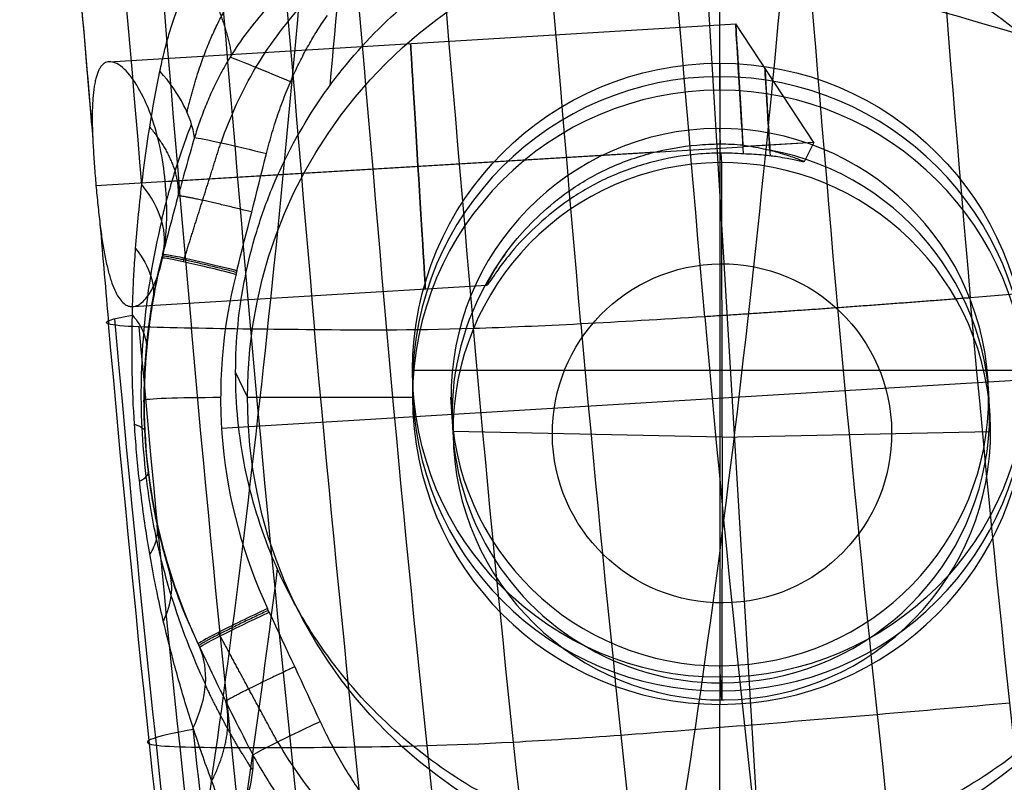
# Model space of a CAD drawing. Header units: millimetres. Extents: x -224 to 224, y -267 to 247.
# Tile 249 of 256: x 153 to 166, y -168 to -158. Entities that reach past the tile are written whole.
import ezdxf

# ---------------------------------------------------------------- set-up
doc = ezdxf.new("R2010")
doc.units = ezdxf.units.MM
doc.layers.add('08-01-2026-telaio-080126', color=7, linetype='Continuous')
doc.layers.add('15_12_2025_Kartell_BO_Chair-SEDUTA-RM', color=7, linetype='Continuous')

msp = doc.modelspace()

# ---------------------------------------------------------------- linework, layer by layer
at = {"layer": '08-01-2026-telaio-080126', "color": 95, "true_color": 0x42aa42}
for p, q in [((162.573, -170.413, 443.306), (161.684, -155.636, 442.757)), ((154.014, -158.661, 435.907), (162.173, -158.17, 435.907)), ((163.192, -159.712, 435.907), (162.173, -158.17, 435.907)), ((161.977, -159.732, 437.506), (161.965, -159.532, 442.902)), ((163.192, -159.712, 435.907), (162.269, -159.767, 434.307)), ((163.192, -159.712, 435.907), (162.368, -159.761, 437.335)), ((163.192, -159.712, 435.907), (163.066, -159.964, 435.907)), ((153.843, -160.274, 437.507), (161.131, -159.836, 437.507)), ((154.745, -160.22, 434.307), (162.269, -159.767, 434.307)), ((161.992, -159.976, 430.91), (161.984, -159.85, 434.308)), ((161.996, -163.549, 429.02), (161.992, -159.976, 430.91)), ((154.323, -161.848, 435.907), (158.933, -161.571, 435.907)), ((155.477, -163.431, 443.032), (169.113, -162.61, 443.032)), ((154.47, -163.116, 440.703), (154.467, -163.067, 442.015)), ((158.492, -163.474, 431.032), (158.465, -163.03, 443.024)), ((165.492, -163.473, 431.048), (165.465, -163.029, 443.039)), ((161.996, -163.549, 429.02), (158.492, -163.474, 431.032)), ((161.996, -163.549, 429.02), (161.992, -166.971, 431.169)), ((161.996, -163.549, 429.02), (165.492, -163.473, 431.048)), ((161.992, -166.971, 431.169), (161.965, -166.527, 443.161))]:
    msp.add_line(p, q, dxfattribs=at)
at = {"layer": '08-01-2026-telaio-080126', "color": 95, "true_color": 0x42aa42, "extrusion": (0.998193, 0.060088, 0)}
msp.add_circle((-169.229, 435.907, 148.135), 1.6, dxfattribs=at)
at = {"layer": '08-01-2026-telaio-080126', "color": 95, "true_color": 0x42aa42, "extrusion": (0.002229, -0.037023, -0.999312)}
for centre in [(151.876, 188.78, -436.33), (151.876, 188.78, -424.33)]:
    msp.add_circle(centre, 3.5, dxfattribs=at)
at = {"layer": '08-01-2026-telaio-080126', "color": 95, "true_color": 0x42aa42, "extrusion": (-0.002229, 0.037023, 0.999312)}
msp.add_circle((-151.876, 188.78, 423.584), 2.209, dxfattribs=at)
at = {"layer": '08-01-2026-telaio-080126', "color": 95, "true_color": 0x42aa42, "extrusion": (0.998193, 0.060088, -9.30611e-14)}
msp.add_arc((-169.229, 435.907, 152.376), 1.6, 0, 89.16, dxfattribs=at)
at = {"layer": '08-01-2026-telaio-080126', "color": 95, "true_color": 0x42aa42, "extrusion": (0.998193, 0.060088, -9.66299e-14)}
msp.add_arc((-169.229, 435.907, 152.376), 1.6, 266.5888, 0, dxfattribs=at)
at = {"layer": '08-01-2026-telaio-080126', "color": 95, "true_color": 0x42aa42, "extrusion": (0.334284, 0.805388, 0.489494)}
msp.add_arc((-201.591, 429.44, 139.702), 3, 195.9078, 224.5446, dxfattribs=at)
at = {"layer": '08-01-2026-telaio-080126', "color": 95, "true_color": 0x42aa42, "extrusion": (-0.998193, -0.060088, 0)}
for start, end in [(180, 278.0665), (86.1831, 180)]:
    msp.add_arc((169.229, 435.907, -152.721), 1.003, start, end, dxfattribs=at)
at = {"layer": '08-01-2026-telaio-080126', "color": 95, "true_color": 0x42aa42, "extrusion": (-0.002229, 0.037023, 0.999312)}
for centre, radius, start, end in [((-151.876, 188.78, 430.33), 3.5, 86.5575, 256.0536), ((-151.876, 188.78, 430.33), 3.5, 319.9683, 86.5575), ((-151.876, 188.78, 436.33), 6.5, 342.2923, 21.6061), ((-151.876, 188.78, 436.33), 6.5, 342.2923, 21.6061), ((-151.876, 188.78, 434.647), 7.5, 348.6219, 15.2658)]:
    msp.add_arc(centre, radius, start, end, dxfattribs=at)
at = {"layer": '08-01-2026-telaio-080126', "color": 95, "true_color": 0x42aa42, "extrusion": (0.246421, 0.968519, -0.035333)}
msp.add_arc((-190.675, 437.51, -133.587), 1, 359.8137, 89.3532, dxfattribs=at)
at = {"layer": '08-01-2026-telaio-080126', "color": 95, "true_color": 0x42aa42, "extrusion": (0.002229, -0.037023, -0.999312)}
msp.add_arc((151.876, 188.78, -435.33), 7.5, 158.3939, 197.7077, dxfattribs=at)
at = {"layer": '08-01-2026-telaio-080126', "color": 95, "true_color": 0x42aa42, "extrusion": (-0.246411, -0.968521, 0.035333)}
msp.add_arc((190.674, 437.51, 133.641), 1, 90.6468, 180.6468, dxfattribs=at)
at = {"layer": '08-01-2026-telaio-080126', "color": 95, "true_color": 0x42aa42, "extrusion": (-1.84179e-17, 0.999314, -0.037024)}
msp.add_arc((-155.467, 435.677, -179.32), 1, 359.8723, 89.8723, dxfattribs=at)
at = {"layer": '08-01-2026-telaio-080126', "color": 95, "true_color": 0x42aa42, "extrusion": (0.423385, -0.905293, 0.034484)}
msp.add_arc((71.135, 434.398, 231.441), 1, 89.217, 179.217, dxfattribs=at)
at = {"layer": '08-01-2026-telaio-080126', "color": 95, "true_color": 0x42aa42, "extrusion": (-0.423403, 0.905285, -0.034484)}
msp.add_arc((-71.13, 434.398, -231.494), 1, 1.2437, 90.783, dxfattribs=at)
at = {"layer": '08-01-2026-telaio-080126', "color": 95, "true_color": 0x42aa42, "extrusion": (-0.476335, 0.690959, -0.543765)}
msp.add_arc((-30.319, 249.07, -430.701), 3, 198.2619, 226.692, dxfattribs=at)
at = {"layer": '08-01-2026-telaio-080126', "color": 95, "true_color": 0x42aa42}
for points, degree in [([(164.354, -150.651, 424.807), (164.653, -154.499, 424.959), (164.91, -158.154, 425.096), (165.228, -161.735, 425.23)], 3), ([(162.516, -150.807, 424.617), (162.923, -154.61, 424.781), (163.18, -158.271, 424.919), (163.499, -161.865, 425.054)], 3), ([(161.77, -161.981, 425.239), (161.45, -158.374, 425.104), (161.192, -154.708, 424.966), (160.684, -150.975, 424.791)], 3), ([(160.158, -162.075, 425.81), (159.837, -158.456, 425.674), (159.579, -154.784, 425.536), (159.039, -151.138, 425.358)], 3), ([(154.44, -160.26, 440.521), (154.176, -157.151, 440.404), (153.927, -154.063, 440.284), (153.512, -151.232, 440.154)], 3), ([(157.651, -151.267, 426.428), (158.178, -154.828, 426.604), (158.436, -158.505, 426.742), (158.758, -162.135, 426.878)], 3), ([(155.607, -151.381, 429.927), (156.109, -154.822, 430.092), (156.368, -158.506, 430.23), (156.69, -162.151, 430.367)], 3), ([(156.534, -151.339, 428.046), (157.046, -154.836, 428.219), (157.305, -158.517, 428.357), (157.627, -162.155, 428.493)], 3), ([(152.95, -151.427, 437.062), (153.321, -153.995, 437.168), (153.56, -156.808, 437.276), (153.801, -159.662, 437.384)], 3), ([(154.017, -151.45, 433.562), (154.503, -154.784, 433.694), (154.762, -158.473, 433.832), (155.085, -162.13, 433.97)], 3), ([(154.78, -151.42, 431.774), (155.274, -154.804, 431.921), (155.532, -158.491, 432.059), (155.855, -162.142, 432.196)], 3), ([(153.492, -156.136, 437.25), (153.601, -157.294, 437.294), (153.701, -158.475, 437.339), (153.801, -159.662, 437.384)], 3), ([(156.063, -159.857, 442.901), (156.326, -158.811, 442.863), (156.856, -158.058, 442.836)], 2), ([(154.44, -160.26, 440.521), (154.499, -159.754, 440.692), (154.578, -159.264, 440.861), (154.676, -158.783, 441.022)], 3), ([(155.678, -161.379, 442.956), (155.807, -160.872, 442.938), (155.935, -160.364, 442.919), (156.063, -159.857, 442.901)], 3), ([(154.466, -162.199, 440.509), (154.508, -161.685, 440.72), (154.588, -161.205, 440.974), (154.7, -160.738, 441.223)], 3), ([(153.895, -160.774, 437.426), (153.932, -161.208, 437.442), (153.97, -161.642, 437.458), (154.008, -162.075, 437.475)], 3), ([(153.895, -160.774, 437.426), (153.932, -161.208, 437.442), (153.97, -161.642, 437.458), (154.008, -162.075, 437.475)], 3), ([(154.711, -161.169, 441.954), (154.707, -161.186, 441.952), (154.703, -161.203, 441.95), (154.698, -161.22, 441.948)], 3), ([(155.678, -161.379, 442.956), (155.665, -161.429, 442.958)], 1), ([(168.24, -161.459, 426.853), (167.398, -161.553, 425.95), (166.354, -161.646, 425.469), (165.228, -161.735, 425.23)], 3), ([(166.297, -171.897, 425.337), (165.925, -168.825, 425.496), (165.546, -165.316, 425.365), (165.228, -161.735, 425.23)], 3), ([(163.499, -161.865, 425.054), (163.818, -165.459, 425.189), (164.198, -168.987, 425.321), (164.568, -172.051, 425.162)], 3), ([(154.008, -162.075, 437.475), (153.92, -162.048, 438.369), (154.046, -162.006, 439.247), (154.317, -161.959, 439.987)], 3), ([(154.085, -162.007, 439.147), (154.409, -165.671, 439.284), (154.798, -169.307, 439.421), (155.225, -172.758, 439.548)], 3), ([(161.77, -161.981, 425.239), (160.644, -162.053, 425.484), (159.6, -162.109, 425.97), (158.758, -162.135, 426.878)], 3), ([(161.77, -161.981, 425.239), (162.089, -165.589, 425.375), (162.471, -169.136, 425.508), (162.848, -172.248, 425.349)], 3), ([(155.085, -162.13, 433.97), (154.589, -162.121, 435.146), (154.122, -162.111, 436.324), (154.008, -162.075, 437.475)], 3), ([(155.153, -172.904, 437.864), (154.721, -169.376, 437.749), (154.332, -165.74, 437.612), (154.008, -162.075, 437.475)], 3), ([(154.403, -162.113, 435.732), (154.727, -165.775, 435.869), (155.116, -169.406, 436.006), (155.533, -172.976, 436.086)], 3), ([(156.69, -162.151, 430.367), (156.107, -162.146, 431.619), (155.582, -162.139, 432.793), (155.085, -162.13, 433.97)], 3), ([(156.196, -172.989, 434.268), (155.797, -169.411, 434.243), (155.409, -165.787, 434.107), (155.085, -162.13, 433.97)], 3), ([(155.855, -162.142, 432.196), (156.178, -165.793, 432.334), (156.566, -169.408, 432.469), (156.956, -172.964, 432.427)], 3), ([(158.758, -162.135, 426.878), (157.915, -162.161, 427.786), (157.273, -162.157, 429.115), (156.69, -162.151, 430.367)], 3), ([(157.792, -172.905, 430.537), (157.399, -169.402, 430.639), (157.013, -165.796, 430.504), (156.69, -162.151, 430.367)], 3), ([(157.627, -162.155, 428.493), (157.949, -165.793, 428.63), (158.334, -169.388, 428.765), (158.734, -172.813, 428.626)], 3), ([(159.865, -172.671, 426.993), (159.464, -169.346, 427.149), (159.079, -165.764, 427.014), (158.758, -162.135, 426.878)], 3), ([(160.158, -162.075, 425.81), (160.478, -165.694, 425.946), (160.861, -169.26, 426.08), (161.252, -172.469, 425.92)], 3), ([(156.098, -165.827, 443.122), (156.076, -165.78, 443.12)], 1), ([(156.098, -165.827, 443.122), (156.32, -166.301, 443.14), (156.541, -166.776, 443.158), (156.762, -167.25, 443.176)], 3), ([(155.173, -166.24, 442.135), (155.18, -166.256, 442.138), (155.187, -166.271, 442.141), (155.195, -166.287, 442.144)], 3), ([(162.287, -167.3, 425.405), (163.411, -167.209, 425.159), (164.617, -167.107, 425.156), (165.742, -167.007, 425.394)], 3), ([(156.762, -167.25, 443.176), (157.218, -168.232, 443.214), (157.882, -168.876, 443.239)], 2), ([(159.281, -167.517, 427.045), (160.123, -167.472, 426.136), (161.164, -167.392, 425.65), (162.287, -167.3, 425.405)], 3), ([(155.111, -167.355, 440.788), (154.666, -167.432, 439.952), (154.427, -167.502, 438.83), (154.54, -167.541, 437.678)], 3), ([(155.705, -172.562, 440.984), (155.499, -170.878, 440.921), (155.298, -169.123, 440.855), (155.109, -167.331, 440.787)], 3), ([(154.54, -167.541, 437.678), (154.653, -167.58, 436.525), (155.118, -167.587, 435.343), (155.612, -167.589, 434.161)], 3), ([(157.215, -167.581, 430.541), (157.798, -167.574, 429.285), (158.44, -167.563, 427.954), (159.281, -167.517, 427.045)], 3), ([(155.612, -167.589, 434.161), (156.107, -167.591, 432.979), (156.631, -167.588, 431.798), (157.215, -167.581, 430.541)], 3)]:
    msp.add_open_spline(points, degree=degree, dxfattribs=at)
for points, knots in [([(154.676, -158.783, 441.022), (154.692, -158.706, 441.049), (154.725, -158.554, 441.101), (154.784, -158.333, 441.184), (154.85, -158.122, 441.269), (154.924, -157.919, 441.356), (155.005, -157.725, 441.443), (155.096, -157.541, 441.531), (155.195, -157.365, 441.619), (155.303, -157.199, 441.707), (155.42, -157.041, 441.793), (155.547, -156.892, 441.877), (155.684, -156.753, 441.959), (155.831, -156.622, 442.038), (155.936, -156.542, 442.088), (155.989, -156.502, 442.112)], [0, 0, 0, 0, 0.248959, 0.491978, 0.729431, 0.961728, 1.189324, 1.412718, 1.63246, 1.849153, 2.063454, 2.276072, 2.487763, 2.699321, 2.911572, 2.911572, 2.911572, 2.911572]), ([(156.333, -157.698, 442.589), (156.24, -157.79, 442.569), (156.054, -157.972, 442.529), (155.805, -158.275, 442.454), (155.611, -158.558, 442.382), (155.465, -158.813, 442.319), (155.359, -159.026, 442.268), (155.269, -159.237, 442.221), (155.191, -159.443, 442.178), (155.147, -159.581, 442.153), (155.125, -159.649, 442.14)], [-2.367092, -2.367092, -2.367092, -2.367092, -1.971001, -1.57592, -1.172259, -0.918797, -0.675471, -0.441317, -0.216065, 0, 0, 0, 0]), ([(155.473, -159.716, 442.688), (155.591, -159.376, 442.7), (155.888, -158.715, 442.733), (156.338, -158.13, 442.762), (156.58, -157.866, 442.769)], [0, 0, 0, 0, 1.190598, 2.381196, 2.381196, 2.381196, 2.381196]), ([(154.323, -161.848, 435.907), (154.346, -161.847, 435.832), (154.412, -161.828, 435.619), (154.526, -161.722, 435.258), (154.642, -161.489, 434.889), (154.731, -161.16, 434.587), (154.77, -160.773, 434.383), (154.762, -160.328, 434.289), (154.706, -159.878, 434.322), (154.608, -159.476, 434.473), (154.47, -159.125, 434.727), (154.3, -158.834, 435.094), (154.14, -158.682, 435.516), (154.032, -158.657, 435.839), (153.982, -158.666, 436.018), (153.953, -158.679, 436.13), (153.926, -158.701, 436.241), (153.902, -158.73, 436.351), (153.881, -158.767, 436.461), (153.861, -158.812, 436.568), (153.845, -158.865, 436.672), (153.83, -158.926, 436.773), (153.818, -158.994, 436.87), (153.809, -159.07, 436.962), (153.802, -159.153, 437.049), (153.797, -159.243, 437.131), (153.794, -159.339, 437.206), (153.794, -159.441, 437.273), (153.796, -159.549, 437.334), (153.799, -159.624, 437.367), (153.801, -159.662, 437.384)], [-7.132169, -7.132169, -7.132169, -7.132169, -6.897927, -6.458027, -5.955027, -5.550583, -5.09604, -4.646023, -4.195558, -3.739685, -3.334686, -2.832509, -2.253022, -1.923285, -1.806601, -1.689621, -1.572308, -1.454621, -1.336524, -1.21798, -1.09895, -0.979399, -0.859291, -0.738589, -0.61726, -0.495267, -0.372578, -0.249159, -0.124977, 0, 0, 0, 0]), ([(156.376, -158.923, 442.867), (156.226, -158.858, 442.865), (155.903, -158.723, 442.773), (155.666, -158.63, 442.514), (155.589, -158.602, 442.371)], [0.008034, 0.008034, 0.008034, 0.008034, 0.691423, 1.382846, 1.382846, 1.382846, 1.382846]), ([(153.801, -159.662, 437.384), (153.803, -159.7, 437.399), (153.807, -159.777, 437.429), (153.814, -159.897, 437.463), (153.823, -160.02, 437.488), (153.832, -160.145, 437.503), (153.843, -160.271, 437.508), (153.855, -160.398, 437.503), (153.867, -160.525, 437.488), (153.881, -160.651, 437.463), (153.89, -160.733, 437.438), (153.895, -160.774, 437.426)], [-1.142274, -1.142274, -1.142274, -1.142274, -1.018327, -0.893654, -0.768248, -0.642102, -0.515207, -0.387556, -0.259143, -0.12996, 0, 0, 0, 0]), ([(155.125, -159.649, 442.14), (155.049, -159.915, 442.108), (154.905, -160.42, 442.046), (154.774, -160.928, 441.983), (154.711, -161.169, 441.954)], [-1.586916, -1.586916, -1.586916, -1.586916, -0.751945, 0, 0, 0, 0]), ([(155.125, -159.649, 442.14), (155.172, -159.653, 442.34), (155.422, -159.701, 442.751), (155.867, -159.808, 442.901), (156.063, -159.857, 442.901)], [0, 0, 0, 0, 0.691388, 1.371827, 1.371827, 1.371827, 1.371827]), ([(158.933, -161.571, 435.907), (158.933, -161.571, 435.927), (158.931, -161.568, 436.068), (158.948, -161.527, 436.328), (159.022, -161.392, 436.659), (159.145, -161.194, 436.939), (159.34, -160.937, 437.177), (159.622, -160.641, 437.351), (160.014, -160.319, 437.461), (160.503, -160.035, 437.503), (161.07, -159.834, 437.508), (161.568, -159.746, 437.505), (161.918, -159.73, 437.505), (162.118, -159.733, 437.506), (162.218, -159.74, 437.506), (162.268, -159.744, 437.506)], [-4.89583, -4.89583, -4.89583, -4.89583, -4.833149, -4.471304, -4.108276, -3.7418, -3.383349, -2.908259, -2.413658, -1.824778, -1.207928, -0.605357, -0.303181, -0.151351, 0, 0, 0, 0]), ([(162.268, -159.744, 437.506), (162.356, -159.759, 437.356), (162.508, -159.786, 437.097), (162.701, -159.833, 436.764), (162.836, -159.875, 436.524), (162.934, -159.907, 436.339), (163.007, -159.936, 436.183), (163.056, -159.953, 436.04), (163.071, -159.966, 435.907), (163.052, -159.963, 435.775), (163.002, -159.955, 435.633), (162.93, -159.937, 435.477), (162.834, -159.92, 435.292), (162.734, -159.901, 435.111), (162.63, -159.888, 434.928), (162.528, -159.877, 434.748), (162.407, -159.867, 434.539), (162.321, -159.864, 434.389), (162.275, -159.862, 434.309)], [-3.614154, -3.614154, -3.614154, -3.614154, -3.090542, -2.707453, -2.45001, -2.252825, -2.070605, -1.926565, -1.798063, -1.672222, -1.528291, -1.348321, -1.152644, -0.899029, -0.725972, -0.518487, -0.276503, 0, 0, 0, 0]), ([(162.275, -159.862, 434.309), (162.226, -159.859, 434.309), (162.126, -159.852, 434.308), (161.926, -159.849, 434.308), (161.575, -159.865, 434.308), (161.075, -159.953, 434.309), (160.506, -160.153, 434.326), (160.007, -160.442, 434.389), (159.599, -160.77, 434.53), (159.313, -161.065, 434.743), (159.127, -161.297, 435.011), (159.016, -161.458, 435.298), (158.952, -161.551, 435.605), (158.936, -161.571, 435.813), (158.933, -161.571, 435.907)], [-9.67235, -9.67235, -9.67235, -9.67235, -9.522129, -9.371107, -9.068315, -8.461873, -7.844385, -7.254859, -6.722101, -6.216326, -5.875221, -5.52392, -5.177343, -4.89583, -4.89583, -4.89583, -4.89583]), ([(154.317, -161.959, 439.987), (154.319, -161.865, 440.012), (154.325, -161.674, 440.065), (154.339, -161.385, 440.151), (154.361, -161.059, 440.254), (154.392, -160.682, 440.378), (154.423, -160.406, 440.472), (154.44, -160.26, 440.521)], [0, 0, 0, 0, 0.291571, 0.593743, 0.906495, 1.321116, 1.786381, 1.786381, 1.786381, 1.786381]), ([(154.711, -161.169, 441.954), (154.747, -161.035, 441.71), (154.739, -160.735, 441.202), (154.565, -160.417, 440.734), (154.44, -160.26, 440.521)], [0, 0, 0, 0, 0.857798, 1.755286, 1.755286, 1.755286, 1.755286]), ([(153.895, -160.774, 437.426), (153.905, -160.847, 437.398), (153.923, -160.991, 437.343), (153.958, -161.187, 437.223), (153.996, -161.362, 437.08), (154.039, -161.513, 436.916), (154.086, -161.637, 436.735), (154.138, -161.734, 436.541), (154.193, -161.802, 436.338), (154.248, -161.838, 436.147), (154.293, -161.849, 436.003), (154.317, -161.849, 435.928), (154.323, -161.848, 435.907)], [-9.187863, -9.187863, -9.187863, -9.187863, -8.95188, -8.718705, -8.488176, -8.260123, -8.034372, -7.810745, -7.589055, -7.369115, -7.201769, -7.132169, -7.132169, -7.132169, -7.132169]), ([(154.359, -161.091, 440.244), (154.453, -161.209, 440.434), (154.586, -161.451, 440.843), (154.601, -161.686, 441.276), (154.58, -161.796, 441.488)], [0, 0, 0, 0, 0.897494, 1.784063, 1.784063, 1.784063, 1.784063]), ([(154.698, -161.22, 441.948), (154.68, -161.298, 441.884), (154.647, -161.44, 441.767), (154.608, -161.637, 441.61), (154.568, -161.862, 441.436), (154.53, -162.121, 441.247), (154.509, -162.334, 441.109), (154.499, -162.435, 441.045)], [0, 0, 0, 0, 0.306259, 0.560982, 0.764198, 1.16933, 1.528705, 1.528705, 1.528705, 1.528705]), ([(155.109, -167.331, 440.787), (155.074, -167.223, 440.74), (155.007, -167.011, 440.646), (154.916, -166.699, 440.511), (154.824, -166.365, 440.371), (154.737, -166.018, 440.231), (154.65, -165.634, 440.088), (154.573, -165.249, 439.964), (154.486, -164.738, 439.832), (154.404, -164.117, 439.735), (154.34, -163.398, 439.72), (154.308, -162.677, 439.81), (154.314, -162.209, 439.925), (154.317, -161.959, 439.987)], [-5.662241, -5.662241, -5.662241, -5.662241, -5.291505, -4.938576, -4.603889, -4.169656, -3.784921, -3.345671, -2.933645, -2.177901, -1.447932, -0.772288, 0, 0, 0, 0]), ([(154.317, -161.959, 439.987), (154.385, -162.038, 440.154), (154.485, -162.198, 440.503), (154.507, -162.358, 440.866), (154.499, -162.435, 441.045)], [0, 0, 0, 0, 0.596314, 1.185503, 1.185503, 1.185503, 1.185503]), ([(155.269, -166.763, 441.451), (155.098, -166.397, 441.205), (154.865, -165.8, 440.811), (154.623, -164.893, 440.35), (154.498, -164.136, 440.161), (154.418, -163.208, 440.144), (154.434, -162.591, 440.35), (154.466, -162.2, 440.511)], [0, 0, 0, 0, 1.654436, 2.599828, 3.54522, 4.254265, 5.672353, 5.672353, 5.672353, 5.672353]), ([(154.499, -162.435, 441.045), (154.494, -162.498, 441.006), (154.484, -162.621, 440.933), (154.475, -162.804, 440.836), (154.471, -162.979, 440.755), (154.47, -163.146, 440.69), (154.472, -163.305, 440.641), (154.479, -163.497, 440.6), (154.494, -163.731, 440.58), (154.521, -164.004, 440.595), (154.559, -164.281, 440.659), (154.618, -164.611, 440.787), (154.712, -165.016, 441.029), (154.837, -165.428, 441.357), (154.992, -165.847, 441.739), (155.108, -166.099, 441.992), (155.173, -166.24, 442.135)], [-4.511951, -4.511951, -4.511951, -4.511951, -4.288829, -4.081006, -3.887959, -3.709037, -3.543421, -3.390079, -3.116502, -2.840552, -2.568095, -2.258423, -1.763653, -1.130592, -0.632981, 0, 0, 0, 0]), ([(154.344, -163.381, 439.738), (154.388, -163.395, 439.88), (154.455, -163.424, 440.168), (154.478, -163.457, 440.463), (154.479, -163.473, 440.608)], [0.000005, 0.000005, 0.000005, 0.000005, 0.898152, 1.780208, 1.780208, 1.780208, 1.780208]), ([(154.409, -164.122, 439.752), (154.449, -164.101, 439.892), (154.508, -164.061, 440.174), (154.526, -164.025, 440.463), (154.524, -164.009, 440.604)], [-0.001808, -0.001808, -0.001808, -0.001808, 0.898152, 1.771555, 1.771555, 1.771555, 1.771555]), ([(154.545, -165.077, 439.92), (154.587, -165.009, 440.068), (154.646, -164.875, 440.373), (154.649, -164.749, 440.686), (154.638, -164.69, 440.841)], [0.000388, 0.000388, 0.000388, 0.000388, 0.898152, 1.78327, 1.78327, 1.78327, 1.78327]), ([(154.721, -165.945, 440.205), (154.776, -165.831, 440.371), (154.845, -165.607, 440.719), (154.829, -165.4, 441.083), (154.801, -165.304, 441.262)], [-0.00037, -0.00037, -0.00037, -0.00037, 0.898152, 1.78062, 1.78062, 1.78062, 1.78062]), ([(155.109, -167.331, 440.787), (155.201, -167.138, 440.988), (155.309, -166.761, 441.429), (155.255, -166.429, 441.913), (155.195, -166.287, 442.144)], [0, 0, 0, 0, 0.898146, 1.75082, 1.75082, 1.75082, 1.75082]), ([(155.195, -166.287, 442.144), (155.264, -166.433, 442.175), (155.408, -166.735, 442.239), (155.637, -167.201, 442.337), (155.801, -167.521, 442.405), (155.885, -167.686, 442.44)], [-1.588028, -1.588028, -1.588028, -1.588028, -1.096201, -0.565686, 0, 0, 0, 0]), ([(155.885, -167.686, 442.44), (155.929, -167.658, 442.638), (156.163, -167.534, 443.043), (156.579, -167.335, 443.182), (156.762, -167.25, 443.176)], [-1.371831, -1.371831, -1.371831, -1.371831, -0.680605, 0, 0, 0, 0]), ([(155.618, -168.692, 441.397), (155.57, -168.577, 441.346), (155.475, -168.35, 441.244), (155.344, -168.009, 441.09), (155.221, -167.67, 440.938), (155.146, -167.443, 440.837), (155.109, -167.331, 440.787)], [0, 0, 0, 0, 0.402077, 0.798949, 1.190288, 1.575779, 1.575779, 1.575779, 1.575779]), ([(157.647, -169.119, 443.189), (157.359, -168.905, 443.164), (156.813, -168.423, 443.095), (156.391, -167.827, 443.015), (156.211, -167.514, 442.978)], [0, 0, 0, 0, 1.193666, 2.387331, 2.387331, 2.387331, 2.387331]), ([(155.885, -167.686, 442.44), (155.989, -167.866, 442.492), (156.18, -168.197, 442.587), (156.461, -168.536, 442.713), (156.669, -168.745, 442.797), (156.805, -168.872, 442.847), (156.949, -168.994, 442.895), (157.102, -169.113, 442.941), (157.265, -169.23, 442.985), (157.38, -169.304, 443.011), (157.438, -169.342, 443.025)], [-2.374121, -2.374121, -2.374121, -2.374121, -1.731835, -1.194076, -1.003563, -0.811355, -0.616232, -0.416893, -0.211962, 0, 0, 0, 0])]:
    msp.add_open_spline(points, degree=3, knots=knots, dxfattribs=at)
for points, weights, degree in [([(155.029, -159.32, 441.665), (155.138, -158.852, 441.755), (155.427, -158.029, 441.963), (155.9, -157.398, 442.187), (156.197, -157.116, 442.287)], [0.963007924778, 0.965054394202, 0.969242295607, 0.976164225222, 0.979831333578], 3), ([(155.164, -157.422, 441.591), (155.519, -158.029, 441.863), (155.607, -158.574, 442.378)], [0.999744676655, 0.956309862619, 0.972666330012], 2), ([(154.697, -160.73, 441.211), (154.801, -160.294, 441.441), (154.932, -159.876, 441.668), (155.087, -159.474, 441.879)], [0.978377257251, 0.973547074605, 0.96770564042, 0.960879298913], 3), ([(154.543, -159.512, 440.776), (154.934, -159.981, 441.336), (154.912, -160.405, 442.048)], [1, 0.953960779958, 0.979466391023], 2), ([(154.996, -161.216, 442.659), (155.151, -160.723, 442.669), (155.308, -160.224, 442.677), (155.469, -159.716, 442.685)], [0.85497137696, 0.86918514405, 0.882548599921, 0.895284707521], 3), ([(155.871, -160.618, 442.929), (155.02, -160.403, 442.919), (154.912, -160.408, 442.047)], [1, 0.751364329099, 1], 2), ([(155.672, -161.404, 442.957), (154.707, -161.159, 442.946), (154.705, -161.195, 441.951)], [1, 0.708526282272, 1], 2), ([(154.981, -161.266, 442.658), (154.986, -161.25, 442.658), (154.991, -161.233, 442.658), (154.996, -161.216, 442.659)], [0.853553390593, 0.854027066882, 0.854499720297, 0.85497137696], 3), ([(156.087, -165.804, 443.121), (155.185, -166.225, 443.135), (155.184, -166.264, 442.14)], [1, 0.708526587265, 1], 2), ([(155.461, -166.136, 442.842), (155.453, -166.121, 442.84), (155.445, -166.105, 442.839), (155.436, -166.09, 442.837)], [0.854971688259, 0.854499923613, 0.854027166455, 0.853553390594], 3), ([(156.207, -167.516, 442.975), (155.953, -167.049, 442.932), (155.705, -166.589, 442.887), (155.461, -166.136, 442.842)], [0.895284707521, 0.882551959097, 0.869184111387, 0.854971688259], 3), ([(156.43, -166.539, 443.149), (155.634, -166.909, 443.161), (155.533, -166.989, 442.292)], [1, 0.751366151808, 1], 2), ([(155.882, -167.881, 442.196), (155.656, -167.533, 441.957), (155.451, -167.165, 441.7), (155.268, -166.774, 441.438)], [0.961259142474, 0.967940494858, 0.973696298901, 0.978483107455], 3), ([(155.351, -168.024, 441.097), (155.64, -167.454, 441.617), (155.535, -166.993, 442.293)], [1, 0.954332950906, 0.979548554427], 2)]:
    msp.add_rational_spline(points, weights, degree=degree, dxfattribs=at)
msp.add_rational_spline([(165.228, -161.735, 425.23), (164.384, -161.802, 425.051), (163.499, -161.865, 425.054), (162.614, -161.928, 425.056), (161.77, -161.981, 425.239)], [1, 0.988330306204, 1, 0.988327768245, 1], degree=2, knots=[0, 0, 0, 0.499973, 0.499973, 1, 1, 1], dxfattribs=at)
at = {"layer": '15_12_2025_Kartell_BO_Chair-SEDUTA-RM', "color": 254, "true_color": 0xd4d4d4}
for p, q in [((161.965, -159.032, 442.883), (161.965, -156.884, 442.803)), ((161.965, -158.679, 452.376), (161.965, -166.674, 452.674)), ((161.965, -158.679, 452.376), (161.965, -159.032, 442.883)), ((157.965, -162.677, 452.525), (165.965, -162.677, 452.525)), ((157.965, -162.677, 452.525), (157.965, -163.029, 443.032)), ((155.815, -163.029, 443.032), (155.662, -162.703, 451.817)), ((155.815, -163.029, 443.032), (157.965, -163.029, 443.032)), ((161.965, -166.674, 452.674), (161.965, -167.027, 443.18)), ((161.965, -169.175, 443.26), (161.965, -167.027, 443.18))]:
    msp.add_line(p, q, dxfattribs=at)
at = {"layer": '15_12_2025_Kartell_BO_Chair-SEDUTA-RM', "color": 254, "true_color": 0xd4d4d4, "extrusion": (2.42388e-08, 0.037148, 0.99931)}
for centre, radius in [((-161.965, 179.375, 436.669), 6.15), ((-161.965, 179.375, 446.169), 4)]:
    msp.add_circle(centre, radius, dxfattribs=at)
at = {"layer": '15_12_2025_Kartell_BO_Chair-SEDUTA-RM', "color": 254, "true_color": 0xd4d4d4, "extrusion": (-2.42388e-08, -0.037148, -0.99931)}
msp.add_circle((161.965, 179.375, -441.419), 4, dxfattribs=at)
at = {"layer": '15_12_2025_Kartell_BO_Chair-SEDUTA-RM', "color": 254, "true_color": 0xd4d4d4, "extrusion": (2.42388e-08, 0.037148, 0.99931)}
for start, end in [(270, 180), (180, 270)]:
    msp.add_arc((-161.965, 179.375, 436.669), 4, start, end, dxfattribs=at)
at = {"layer": '15_12_2025_Kartell_BO_Chair-SEDUTA-RM', "color": 254, "true_color": 0xd4d4d4}
for points, knots in [([(172.574, -212.536, 462.479), (174.447, -210.758, 462.472), (177.82, -206.884, 462.427), (181.888, -200.194, 462.272), (185.088, -192.694, 462.038), (188.362, -181.712, 461.631), (190.901, -166.317, 460.962), (191.935, -152.602, 460.299), (192.367, -145.491, 459.945), (192.8, -138.379, 459.592), (193.495, -123.646, 458.842), (194.03, -100.438, 457.631), (194.056, -76.544, 456.38), (193.573, -52.382, 455.132), (192.58, -28.375, 453.932), (190.99, -4.981, 452.795), (188.715, 17.34, 451.737), (186.683, 31.198, 451.094), (185.523, 37.795, 450.79), (184.364, 44.392, 450.487), (181.758, 56.922, 449.915), (177.416, 70.791, 449.215), (173.069, 80.73, 448.617), (169.318, 87.587, 448.138), (165.02, 93.827, 447.617), (161.753, 97.562, 447.235), (160.01, 99.32, 447.033)], [0, 0, 0, 0, 7.739008, 15.478015, 23.217023, 30.95603, 46.434045, 61.91206, 61.91206, 61.91206, 92.86809, 123.82412, 154.78015, 185.73618, 216.69221, 247.64824, 278.60427, 309.560301, 309.560301, 309.560301, 325.038316, 340.516331, 348.255338, 355.994346, 363.733353, 371.472361, 371.472361, 371.472361, 371.472361]), ([(160.034, 98.519, 440.163), (161.759, 96.768, 440.366), (164.99, 93.049, 440.751), (169.236, 86.838, 441.274), (172.937, 80.014, 441.756), (177.217, 70.123, 442.358), (181.482, 56.32, 443.063), (186.577, 31.363, 444.214), (190.812, -4.84, 445.927), (193.159, -52.635, 448.296), (193.447, -101.12, 450.848), (192.047, -139.139, 452.834), (189.989, -166.348, 454.163), (187.488, -181.569, 454.833), (184.265, -192.405, 455.242), (181.114, -199.795, 455.476), (177.105, -206.38, 455.631), (173.778, -210.189, 455.675), (171.93, -211.936, 455.682)], [0, 0, 0, 0, 11.611888, 23.223776, 34.835665, 46.447553, 69.671329, 92.895106, 139.342658, 185.790211, 232.237764, 278.685317, 301.909093, 325.132869, 336.744757, 348.356646, 359.968534, 371.580422, 371.580422, 371.580422, 371.580422]), ([(164.471, -204.72, 462.266), (166.134, -203.157, 462.26), (169.122, -199.747, 462.216), (172.704, -193.821, 462.06), (175.505, -187.124, 461.821), (178.356, -177.226, 461.399), (180.556, -163.141, 460.696), (181.458, -150.257, 459.979), (181.844, -143.464, 459.59), (182.231, -136.671, 459.201), (182.873, -122.383, 458.361), (183.413, -99.479, 456.986), (183.495, -75.737, 455.563), (183.088, -51.793, 454.163), (182.156, -28.279, 452.852), (180.659, -5.613, 451.647), (178.557, 15.787, 450.565), (176.725, 28.933, 449.934), (175.694, 35.156, 449.645), (174.663, 41.379, 449.356), (172.373, 53.124, 448.828), (168.588, 65.977, 448.206), (164.796, 75.111, 447.676), (161.513, 81.375, 447.249), (157.734, 87.039, 446.776), (154.845, 90.405, 446.421), (153.298, 91.983, 446.231)], [0, 0, 0, 0, 7.739008, 15.478015, 23.217023, 30.95603, 46.434045, 61.91206, 61.91206, 61.91206, 92.86809, 123.82412, 154.78015, 185.73618, 216.69221, 247.64824, 278.60427, 309.560301, 309.560301, 309.560301, 325.038316, 340.516331, 348.255338, 355.994346, 363.733353, 371.472361, 371.472361, 371.472361, 371.472361]), ([(153.821, 91.688, 439.327), (155.363, 90.106, 439.518), (158.243, 86.734, 439.874), (162.007, 81.064, 440.349), (165.274, 74.796, 440.779), (169.041, 65.658, 441.311), (172.793, 52.804, 441.935), (177.311, 29.308, 442.994), (181.225, -5.321, 444.701), (183.469, -51.946, 447.234), (183.579, -100.3, 450.122), (182.177, -137.733, 452.37), (180.331, -163.382, 453.802), (178.128, -177.372, 454.503), (175.289, -187.191, 454.924), (172.503, -193.829, 455.162), (168.943, -199.7, 455.317), (165.975, -203.077, 455.361), (164.323, -204.624, 455.367)], [0, 0, 0, 0, 11.611888, 23.223776, 34.835665, 46.447553, 69.671329, 92.895106, 139.342658, 185.790211, 232.237764, 278.685317, 301.909093, 325.132869, 336.744757, 348.356646, 359.968534, 371.580422, 371.580422, 371.580422, 371.580422]), ([(155.797, -196.406, 461.442), (157.214, -195.09, 461.437), (159.728, -192.191, 461.391), (162.677, -187.065, 461.224), (164.937, -181.188, 460.967), (167.209, -172.386, 460.516), (168.993, -159.639, 459.766), (169.764, -147.612, 458.985), (170.102, -141.148, 458.554), (170.44, -134.685, 458.122), (171.022, -120.861, 457.178), (171.554, -98.281, 455.612), (171.688, -74.712, 453.994), (171.365, -51.008, 452.42), (170.528, -28.021, 450.987), (169.175, -6.124, 449.713), (167.304, 14.311, 448.614), (165.71, 26.713, 448.01), (164.827, 32.546, 447.744), (163.943, 38.38, 447.477), (162.002, 49.312, 447.013), (158.878, 61.101, 446.512), (155.801, 69.384, 446.102), (153.126, 75.005, 445.766), (150.003, 80.016, 445.38), (147.57, 82.939, 445.075), (146.253, 84.294, 444.906)], [0, 0, 0, 0, 7.739008, 15.478015, 23.217023, 30.95603, 46.434045, 61.91206, 61.91206, 61.91206, 92.86809, 123.82412, 154.78015, 185.73618, 216.69221, 247.64824, 278.60427, 309.560301, 309.560301, 309.560301, 325.038316, 340.516331, 348.255338, 355.994346, 363.733353, 371.472361, 371.472361, 371.472361, 371.472361]), ([(147.085, 84.296, 437.992), (148.406, 82.932, 438.162), (150.846, 79.992, 438.47), (153.977, 74.955, 438.858), (156.658, 69.309, 439.196), (159.737, 60.992, 439.608), (162.855, 49.159, 440.111), (166.707, 27.222, 441.039), (170.184, -5.711, 442.723), (172.234, -51.058, 445.44), (172.178, -99.239, 448.718), (170.817, -136.037, 451.274), (169.204, -160.035, 452.829), (167.39, -172.735, 453.575), (165.104, -181.497, 454.024), (162.838, -187.344, 454.279), (159.888, -192.444, 454.445), (157.376, -195.328, 454.491), (155.961, -196.637, 454.496)], [0, 0, 0, 0, 11.611888, 23.223776, 34.835665, 46.447553, 69.671329, 92.895106, 139.342658, 185.790211, 232.237764, 278.685317, 301.909093, 325.132869, 336.744757, 348.356646, 359.968534, 371.580422, 371.580422, 371.580422, 371.580422]), ([(151.556, -192.38, 460.9), (152.832, -191.202, 460.895), (155.06, -188.571, 460.845), (157.599, -183.832, 460.665), (159.503, -178.334, 460.391), (161.396, -170.031, 459.913), (162.927, -157.902, 459.131), (163.629, -146.275, 458.314), (163.941, -139.967, 457.859), (164.253, -133.658, 457.404), (164.8, -120.051, 456.403), (165.319, -97.627, 454.736), (165.472, -74.148, 453.015), (165.191, -50.569, 451.351), (164.41, -27.848, 449.857), (163.144, -6.332, 448.549), (161.406, 13.632, 447.446), (159.943, 25.675, 446.859), (159.138, 31.322, 446.605), (158.333, 36.969, 446.352), (156.576, 47.515, 445.925), (153.83, 58.802, 445.501), (151.195, 66.68, 445.171), (148.901, 71.986, 444.9), (146.191, 76.661, 444.578), (144.031, 79.336, 444.307), (142.844, 80.559, 444.152)], [0, 0, 0, 0, 7.739008, 15.478015, 23.217023, 30.95603, 46.434045, 61.91206, 61.91206, 61.91206, 92.86809, 123.82412, 154.78015, 185.73618, 216.69221, 247.64824, 278.60427, 309.560301, 309.560301, 309.560301, 325.038316, 340.516331, 348.255338, 355.994346, 363.733353, 371.472361, 371.472361, 371.472361, 371.472361]), ([(140.655, 77.206, 436.493), (141.697, 76.13, 436.631), (143.528, 73.704, 436.855), (145.733, 69.32, 437.092), (147.604, 64.264, 437.286), (149.781, 56.692, 437.527), (152.137, 45.788, 437.871), (155.264, 25.292, 438.647), (158.215, -6.008, 440.29), (160.005, -50.066, 443.193), (159.825, -98.036, 446.881), (158.568, -134.252, 449.774), (157.495, -152.145, 451.13), (156.969, -158.086, 451.564), (156.886, -158.975, 451.628)], [0, 0, 0, 0, 11.611888, 23.223776, 34.835665, 46.447553, 69.671329, 92.895106, 139.342658, 185.790211, 232.237764, 278.685317, 301.909093, 306.08727, 306.08727, 306.08727, 306.08727]), ([(147.576, -188.629, 460.331), (148.687, -187.609, 460.326), (150.55, -185.258, 460.268), (152.55, -180.872, 460.062), (154.031, -175.704, 459.761), (155.505, -167.829, 459.248), (156.762, -156.248, 458.425), (157.393, -144.983, 457.568), (157.678, -138.814, 457.089), (157.962, -132.646, 456.609), (158.468, -119.236, 455.549), (158.967, -96.957, 453.778), (159.132, -73.565, 451.953), (158.891, -50.112, 450.2), (158.169, -27.653, 448.645), (156.997, -6.506, 447.306), (155.401, 13.008, 446.201), (154.075, 24.714, 445.632), (153.352, 30.188, 445.393), (152.628, 35.663, 445.154), (151.058, 45.853, 444.767), (148.711, 56.689, 444.425), (146.552, 64.215, 444.187), (144.698, 69.238, 443.996), (142.514, 73.592, 443.762), (140.697, 75.998, 443.54), (139.663, 77.064, 443.403)], [0, 0, 0, 0, 7.739008, 15.478015, 23.217023, 30.95603, 46.434045, 61.91206, 61.91206, 61.91206, 92.86809, 123.82412, 154.78015, 185.73618, 216.69221, 247.64824, 278.60427, 309.560301, 309.560301, 309.560301, 325.038316, 340.516331, 348.255338, 355.994346, 363.733353, 371.472361, 371.472361, 371.472361, 371.472361]), ([(137.895, 74.156, 435.812), (138.735, 73.288, 435.924), (140.049, 71.151, 436.064), (141.59, 67.027, 436.181), (142.976, 62.184, 436.281), (144.675, 54.873, 436.425), (146.633, 44.331, 436.683), (149.383, 24.443, 437.379), (152.046, -6.119, 438.996), (153.692, -49.561, 441.986), (153.474, -97.412, 445.878), (152.296, -133.39, 448.945), (151.093, -155.29, 450.737), (150.068, -166.406, 451.604), (148.986, -173.933, 452.159), (147.962, -178.836, 452.497), (146.645, -182.935, 452.748), (145.338, -185.002, 452.828), (144.441, -185.817, 452.832)], [0, 0, 0, 0, 11.611888, 23.223776, 34.835665, 46.447553, 69.671329, 92.895106, 139.342658, 185.790211, 232.237764, 278.685317, 301.909093, 325.132869, 336.744757, 348.356646, 359.968534, 371.580422, 371.580422, 371.580422, 371.580422]), ([(219.538, -173.534, 450.502), (219.53, -173.532, 450.637), (219.484, -173.526, 451.276), (219.347, -173.503, 452.424), (218.927, -173.416, 453.962), (217.143, -173.015, 455.61), (212.867, -172.038, 457.46), (206.786, -170.553, 459.189), (199.586, -168.628, 460.477), (193.826, -166.94, 460.881), (190.652, -165.967, 460.93), (187.478, -164.994, 460.978), (180.542, -162.792, 460.768), (170.87, -159.767, 459.952), (162.812, -157.407, 459.095), (156.674, -155.724, 458.381), (150.506, -154.185, 457.63), (146.418, -153.293, 457.125), (144.391, -152.89, 456.877)], [3.839468, 3.839468, 3.839468, 3.839468, 5.244211, 10.488423, 15.732634, 20.976846, 26.221057, 31.465269, 36.70948, 41.953692, 41.953692, 41.953692, 52.442115, 62.930538, 68.174749, 73.41896, 78.663172, 83.907383, 83.907383, 83.907383, 83.907383]), ([(155.662, -162.703, 451.817), (155.661, -163.12, 451.851), (155.702, -163.532, 451.889), (155.865, -164.346, 451.971), (155.986, -164.741, 452.014), (156.222, -165.308, 452.082), (156.31, -165.494, 452.105), (156.505, -165.856, 452.153), (156.612, -166.035, 452.177), (156.958, -166.549, 452.25), (157.218, -166.864, 452.299), (157.8, -167.443, 452.397), (158.124, -167.707, 452.447), (158.808, -168.162, 452.543), (159.17, -168.354, 452.589), (159.742, -168.589, 452.657), (159.939, -168.659, 452.68), (160.334, -168.778, 452.723), (160.534, -168.827, 452.744), (161.137, -168.946, 452.804), (161.547, -168.986, 452.842), (162.38, -168.985, 452.912), (162.79, -168.944, 452.943), (163.395, -168.823, 452.984), (163.596, -168.773, 452.997), (163.993, -168.652, 453.02), (164.19, -168.582, 453.031), (164.764, -168.344, 453.061), (165.127, -168.15, 453.076), (165.815, -167.691, 453.098), (166.141, -167.424, 453.105), (166.725, -166.84, 453.11), (166.988, -166.522, 453.108), (167.335, -166.003, 453.099), (167.443, -165.824, 453.095), (167.638, -165.459, 453.085), (167.815, -165.086, 453.072), (167.954, -164.698, 453.056), (168.075, -164.302, 453.038), (168.126, -164.099, 453.028), (168.248, -163.488, 452.994), (168.288, -163.078, 452.969), (168.288, -162.254, 452.91), (168.247, -161.836, 452.877), (168.085, -161.028, 452.807), (167.966, -160.636, 452.769), (167.728, -160.064, 452.708), (167.638, -159.875, 452.687), (167.443, -159.511, 452.644), (167.337, -159.335, 452.622), (166.994, -158.825, 452.555), (166.733, -158.508, 452.51), (166.144, -157.922, 452.415), (165.826, -157.663, 452.367), (165.314, -157.323, 452.296), (165.138, -157.218, 452.272), (164.774, -157.025, 452.224), (164.585, -156.936, 452.2), (164.013, -156.701, 452.13), (163.62, -156.584, 452.084), (162.814, -156.425, 451.996), (162.397, -156.385, 451.953), (161.574, -156.386, 451.875), (161.165, -156.427, 451.839), (160.556, -156.549, 451.789), (160.353, -156.6, 451.774), (159.957, -156.72, 451.745), (159.569, -156.859, 451.718), (159.197, -157.035, 451.696), (158.832, -157.229, 451.676), (158.653, -157.337, 451.667), (158.133, -157.683, 451.645), (157.814, -157.945, 451.635), (157.229, -158.527, 451.625), (156.962, -158.852, 451.626), (156.501, -159.54, 451.637), (156.306, -159.903, 451.648), (156.067, -160.476, 451.672), (155.996, -160.674, 451.682), (155.875, -161.071, 451.703), (155.824, -161.271, 451.714), (155.703, -161.876, 451.753), (155.662, -162.286, 451.782), (155.662, -162.703, 451.817)], [-39.812392, -39.812392, -39.812392, -39.812392, -38.568255, -38.568255, -37.324117, -37.324117, -36.702049, -36.702049, -36.07998, -36.07998, -34.835843, -34.835843, -33.591706, -33.591706, -32.347568, -32.347568, -31.7255, -31.7255, -31.103431, -31.103431, -29.859294, -29.859294, -28.615157, -28.615157, -27.993088, -27.993088, -27.371019, -27.371019, -26.126882, -26.126882, -24.882745, -24.882745, -23.638608, -23.638608, -23.016539, -23.016539, -22.39447, -21.772402, -21.772402, -21.150333, -21.150333, -19.906196, -19.906196, -18.662059, -18.662059, -17.417921, -17.417921, -16.795853, -16.795853, -16.173784, -16.173784, -14.929647, -14.929647, -13.68551, -13.68551, -13.063441, -13.063441, -12.441372, -12.441372, -11.197235, -11.197235, -9.953098, -9.953098, -8.708961, -8.708961, -8.086892, -8.086892, -7.464823, -6.842755, -6.842755, -6.220686, -6.220686, -4.976549, -4.976549, -3.732412, -3.732412, -2.488274, -2.488274, -1.866206, -1.866206, -1.244137, -1.244137, 0, 0, 0, 0]), ([(156.203, -165.259, 452.076), (155.989, -166.961, 452.195), (155.448, -170.762, 452.456), (154.412, -176.168, 452.807), (152.911, -181.318, 453.106), (150.896, -185.689, 453.311), (149.026, -188.034, 453.368), (147.913, -189.052, 453.373)], [316.373532, 316.373532, 316.373532, 316.373532, 325.132869, 336.744757, 348.356646, 359.968534, 371.580422, 371.580422, 371.580422, 371.580422]), ([(214.785, -196.305, 451.138), (214.777, -196.304, 451.273), (214.737, -196.293, 451.912), (214.61, -196.252, 453.061), (214.22, -196.107, 454.6), (212.548, -195.434, 456.26), (208.536, -193.801, 458.137), (202.806, -191.384, 459.903), (195.98, -188.36, 461.229), (190.481, -185.798, 461.66), (187.44, -184.346, 461.722), (184.399, -182.894, 461.784), (177.735, -179.646, 461.601), (168.492, -175.289, 460.832), (160.878, -171.962, 460.03), (155.101, -169.638, 459.368), (149.303, -167.579, 458.679), (145.453, -166.445, 458.223), (143.54, -165.953, 458.001)], [3.840812, 3.840812, 3.840812, 3.840812, 5.244211, 10.488423, 15.732634, 20.976846, 26.221057, 31.465269, 36.70948, 41.953692, 41.953692, 41.953692, 52.442115, 62.930538, 68.174749, 73.41896, 78.663172, 83.907383, 83.907383, 83.907383, 83.907383]), ([(213.803, -195.905, 450.069), (212.192, -195.265, 450.143), (210.352, -194.533, 450.355), (207.228, -193.288, 451.334), (205.326, -192.531, 451.93), (200.57, -190.634, 453.69), (190.043, -185.881, 455.189), (177.55, -179.787, 454.695), (168.635, -175.605, 453.892), (161.194, -172.381, 453.08), (155.51, -170.122, 452.417), (149.775, -168.115, 451.73), (145.952, -167.011, 451.277), (144.049, -166.533, 451.056)], [2.811927, 2.811927, 2.811927, 2.811927, 15.723682, 15.723682, 15.723682, 31.447364, 47.171046, 55.032887, 62.894728, 66.825649, 70.756569, 74.68749, 78.61841, 78.61841, 78.61841, 78.61841])]:
    msp.add_open_spline(points, degree=3, knots=knots, dxfattribs=at)

doc.saveas('drawing.dxf')
